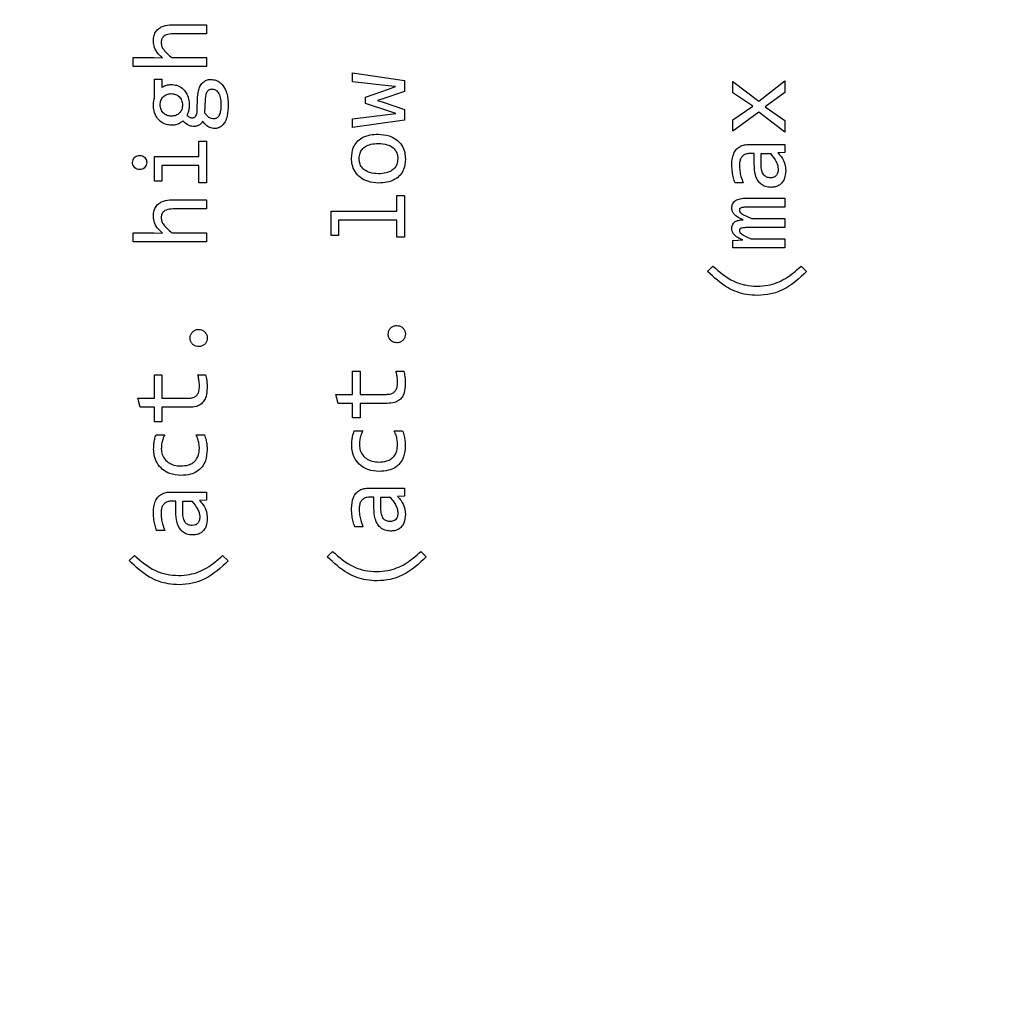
# Model space of a CAD drawing. Header units: millimetres. Extents: x 0 to 420, y 0 to 297.
# Tile 96 of 145: x 211.01 to 214.59, y 168.79 to 172.33. Entities that reach past the tile are written whole.
import ezdxf

# ---------------------------------------------------------------- set-up
doc = ezdxf.new("R2010")
doc.units = ezdxf.units.MM
doc.styles.add('SLDTEXTSTYLE0', font='TXT', dxfattribs={"width": 0.75})
doc.dimstyles.new('SLDDIMSTYLE0', dxfattribs={"dimtxt": 3.5, "dimasz": 3.302, "dimexe": 0, "dimexo": 0.0625, "dimgap": 0.875, "dimtad": 1, "dimlfac": 5, "dimrnd": 1e-09, "dimzin": 12, "dimdsep": 46, "dimtxsty": 'SLDTEXTSTYLE0', "dimsah": 1, "dimcen": 0.09, "dimadec": 0, "dimazin": 3, "dimtfac": 1, "dimtofl": 0, "dimtmove": 0, "dimatfit": 3, "dimfxl": 1, "dimfrac": 2, "dimtolj": 1, "dimtzin": 12, "dimarcsym": 0})

# ---------------------------------------------------------------- blocks, each defined once
blk = doc.blocks.new('_D_5')
at = {"color": 7, "linetype": 'Continuous', "lineweight": 18}
for p, q in [((186.436, 221.3553), (271.0027, 221.3553)), ((270.0027, 160.1553), (270.0027, 221.3553)), ((186.436, 160.1553), (271.0027, 160.1553))]:
    blk.add_line(p, q, dxfattribs=at)
for points in [[(270.0027, 221.3553), (269.4947, 218.0533), (270.5107, 218.0533)], [(270.0027, 160.1553), (270.5107, 163.4573), (269.4947, 163.4573)]]:
    blk.add_solid(points, dxfattribs=at)
at = {"color": 7, "linetype": 'Continuous', "lineweight": 18, "insert": (265.491, 186.8762), "char_height": 3.5, "attachment_point": 1, "rotation": 90, "style": 'SLDTEXTSTYLE0'}
blk.add_mtext('306', dxfattribs=at)

msp = doc.modelspace()

# ---------------------------------------------------------------- linework, layer by layer
at = {"color": 7, "linetype": 'Continuous', "lineweight": 25}
for p, q in [((211.5652, 172.3157), (211.6886, 172.3157)), ((211.6886, 172.3157), (211.6886, 172.2829)), ((211.6886, 172.2829), (211.5679, 172.2829)), ((211.4226, 172.1965), (211.4995, 172.1965)), ((211.4226, 172.1637), (211.4226, 172.1965)), ((211.6886, 172.1637), (211.4226, 172.1637)), ((211.4995, 172.1965), (211.5293, 172.1954)), ((211.5632, 172.1965), (211.6886, 172.1965)), ((211.6886, 172.1965), (211.6886, 172.1637)), ((212.2191, 172.1408), (212.4079, 172.1133)), ((212.2191, 172.1084), (212.2191, 172.1408)), ((211.4998, 172.1178), (211.5264, 172.1178)), ((211.4998, 172.0493), (211.4998, 172.1178)), ((211.5264, 172.1178), (211.5264, 172.0876)), ((212.3484, 172.0937), (212.2191, 172.1084)), ((212.3749, 172.091), (212.3484, 172.0937)), ((212.35, 172.0824), (212.3749, 172.091)), ((212.4079, 172.1133), (212.4079, 172.0736)), ((213.5998, 172.1096), (213.6945, 172.0386)), ((213.5998, 172.069), (213.5998, 172.1096)), ((213.6945, 172.0386), (213.7886, 172.1127)), ((213.7886, 172.1127), (213.7886, 172.0693)), ((212.266, 172.0529), (212.35, 172.0824)), ((212.4079, 172.0736), (212.3288, 172.0463)), ((213.6725, 172.0203), (213.5998, 172.069)), ((213.7886, 172.0693), (213.7168, 172.0181)), ((211.6551, 172.0028), (211.6569, 172.0524)), ((211.6836, 171.9946), (211.6853, 172.044)), ((212.266, 172.0293), (212.266, 172.0529)), ((212.3511, 172.0018), (212.266, 172.0293)), ((212.3288, 172.0463), (212.3097, 172.041)), ((212.3097, 172.041), (212.3299, 172.0346)), ((212.3299, 172.0346), (212.4079, 172.0084)), ((213.5998, 171.9705), (213.6725, 172.0203)), ((212.2191, 171.9746), (212.3473, 171.9903)), ((212.3473, 171.9903), (212.376, 171.9938)), ((212.376, 171.9938), (212.3511, 172.0018)), ((212.4079, 172.0084), (212.4079, 171.9698)), ((213.6939, 171.9987), (213.5998, 171.9287)), ((213.7886, 171.9254), (213.6939, 171.9987)), ((213.7168, 172.0181), (213.7886, 171.9677)), ((212.2191, 171.9427), (212.2191, 171.9746)), ((212.4079, 171.9698), (212.2191, 171.9427)), ((213.5998, 171.9287), (213.5998, 171.9705)), ((213.7886, 171.9677), (213.7886, 171.9254)), ((211.6613, 171.8933), (211.6886, 171.8933)), ((211.6613, 171.8371), (211.6613, 171.8933)), ((211.6886, 171.8933), (211.6886, 171.7418)), ((213.6584, 171.8811), (213.7886, 171.8811)), ((213.7886, 171.8811), (213.7886, 171.8517)), ((213.6776, 171.8482), (213.661, 171.8482)), ((213.6776, 171.809), (213.6776, 171.8482)), ((213.7027, 171.8066), (213.7027, 171.8482)), ((213.7027, 171.8482), (213.7362, 171.8482)), ((213.7886, 171.8517), (213.7633, 171.8511)), ((211.4998, 171.8371), (211.6613, 171.8371)), ((211.4998, 171.748), (211.4998, 171.8371)), ((211.5269, 171.804), (211.5269, 171.748)), ((211.6613, 171.804), (211.5269, 171.804)), ((211.6613, 171.7418), (211.6613, 171.804)), ((211.5269, 171.748), (211.4998, 171.748)), ((211.6886, 171.7418), (211.6613, 171.7418)), ((213.6377, 171.7411), (213.6081, 171.7411)), ((211.5652, 171.6797), (211.6886, 171.6797)), ((211.6886, 171.6797), (211.6886, 171.6469)), ((212.3806, 171.6954), (212.4079, 171.6954)), ((212.3806, 171.6392), (212.3806, 171.6954)), ((212.4079, 171.6954), (212.4079, 171.544)), ((213.6511, 171.686), (213.7886, 171.686)), ((213.7886, 171.686), (213.7886, 171.6532)), ((211.6886, 171.6469), (211.5679, 171.6469)), ((212.1419, 171.6392), (212.3806, 171.6392)), ((212.1419, 171.5502), (212.1419, 171.6392)), ((213.7886, 171.6532), (213.6529, 171.6532)), ((212.1688, 171.6062), (212.1688, 171.5502)), ((212.3806, 171.6062), (212.1688, 171.6062)), ((212.3806, 171.544), (212.3806, 171.6062)), ((213.6672, 171.612), (213.7886, 171.612)), ((213.7886, 171.612), (213.7886, 171.5791)), ((211.4226, 171.5605), (211.4995, 171.5605)), ((211.4226, 171.5276), (211.4226, 171.5605)), ((211.4995, 171.5605), (211.5293, 171.5594)), ((211.5632, 171.5605), (211.6886, 171.5605)), ((211.6886, 171.5605), (211.6886, 171.5276)), ((213.7886, 171.5791), (213.6564, 171.5791)), ((211.6886, 171.5276), (211.4226, 171.5276)), ((212.1688, 171.5502), (212.1419, 171.5502)), ((212.4079, 171.544), (212.3806, 171.544)), ((213.5998, 171.5324), (213.6357, 171.534)), ((213.5998, 171.5051), (213.5998, 171.5324)), ((213.6672, 171.5379), (213.7886, 171.5379)), ((213.7886, 171.5379), (213.7886, 171.5051)), ((213.7886, 171.5051), (213.5998, 171.5051)), ((213.5083, 171.42), (213.5277, 171.439)), ((213.8477, 171.439), (213.8678, 171.4191)), ((212.2191, 171.0581), (212.2466, 171.0581)), ((212.2191, 170.9732), (212.2191, 171.0581)), ((212.2466, 171.0581), (212.2466, 170.9732)), ((212.3771, 171.0581), (212.4053, 171.0581)), ((211.4998, 171.0439), (211.5273, 171.0439)), ((211.4998, 170.959), (211.4998, 171.0439)), ((211.5273, 171.0439), (211.5273, 170.959)), ((211.6578, 171.0439), (211.686, 171.0439)), ((211.4394, 170.959), (211.4998, 170.959)), ((211.4478, 170.9262), (211.4394, 170.959)), ((211.5273, 170.959), (211.6232, 170.959)), ((212.1587, 170.9732), (212.2191, 170.9732)), ((212.1671, 170.9404), (212.1587, 170.9732)), ((212.2466, 170.9732), (212.3425, 170.9732)), ((211.4998, 170.9262), (211.4478, 170.9262)), ((211.4998, 170.8733), (211.4998, 170.9262)), ((211.5273, 170.9262), (211.5273, 170.8733)), ((211.6258, 170.9262), (211.5273, 170.9262)), ((212.2191, 170.9404), (212.1671, 170.9404)), ((212.2191, 170.8875), (212.2191, 170.9404)), ((212.2466, 170.9404), (212.2466, 170.8875)), ((212.3451, 170.9404), (212.2466, 170.9404)), ((212.2466, 170.8875), (212.2191, 170.8875)), ((211.5273, 170.8733), (211.4998, 170.8733)), ((212.2252, 170.8405), (212.2565, 170.8405)), ((212.3705, 170.8405), (212.4009, 170.8405)), ((211.5059, 170.8264), (211.5372, 170.8264)), ((211.6512, 170.8264), (211.6816, 170.8264)), ((212.2777, 170.6325), (212.4079, 170.6325)), ((212.4079, 170.6325), (212.4079, 170.6032)), ((211.5584, 170.6183), (211.6886, 170.6183)), ((211.6886, 170.589), (211.6633, 170.5883)), ((211.6886, 170.6183), (211.6886, 170.589)), ((212.2969, 170.5997), (212.2803, 170.5997)), ((212.2969, 170.5604), (212.2969, 170.5997)), ((212.322, 170.558), (212.322, 170.5997)), ((212.322, 170.5997), (212.3555, 170.5997)), ((212.4079, 170.6032), (212.3826, 170.6025)), ((211.5776, 170.5855), (211.561, 170.5855)), ((211.5776, 170.5462), (211.5776, 170.5855)), ((211.6027, 170.5438), (211.6027, 170.5855)), ((211.6027, 170.5855), (211.6362, 170.5855)), ((212.257, 170.4925), (212.2275, 170.4925)), ((211.5377, 170.4784), (211.5081, 170.4784)), ((211.4083, 170.3693), (211.4277, 170.3882)), ((211.7477, 170.3882), (211.7678, 170.3684)), ((212.1276, 170.3834), (212.147, 170.4024)), ((212.467, 170.4024), (212.4871, 170.3826))]:
    msp.add_line(p, q, dxfattribs=at)
for points, knots in [([(211.4962, 172.2567), (211.4966, 172.2634), (211.4974, 172.2759), (211.5052, 172.2926), (211.5173, 172.3046), (211.5364, 172.3136), (211.553, 172.3156), (211.564, 172.3157), (211.5652, 172.3157)], [0, 0, 0, 0, 0.195334, 0.359178, 0.523502, 0.680072, 0.964292, 1, 1, 1, 1]), ([(211.5679, 172.2829), (211.5591, 172.2825), (211.5471, 172.2819), (211.5339, 172.2744), (211.5277, 172.2671), (211.5248, 172.259), (211.5246, 172.2537), (211.5244, 172.2514)], [0, 0, 0, 0, 0.424511, 0.581582, 0.73965, 0.884378, 1, 1, 1, 1]), ([(211.5293, 172.1954), (211.5243, 172.1998), (211.5124, 172.2105), (211.4983, 172.2312), (211.4969, 172.2486), (211.4962, 172.2567)], [0, 0, 0, 0, 0.278627, 0.66787, 1, 1, 1, 1]), ([(211.5244, 172.2514), (211.5249, 172.2465), (211.5257, 172.2371), (211.5385, 172.2171), (211.5526, 172.2054), (211.5632, 172.1965)], [0, 0, 0, 0, 0.208698, 0.403355, 1, 1, 1, 1]), ([(211.5264, 172.0876), (211.5308, 172.0905), (211.5398, 172.0962), (211.5521, 172.0985), (211.559, 172.0986), (211.5606, 172.0987)], [0, 0, 0, 0, 0.427639, 0.869635, 1, 1, 1, 1]), ([(211.5606, 172.0987), (211.5674, 172.0981), (211.5819, 172.0971), (211.6012, 172.0866), (211.6165, 172.0689), (211.6252, 172.0476), (211.6261, 172.032), (211.6265, 172.0248)], [0, 0, 0, 0, 0.182602, 0.392009, 0.576069, 0.806809, 1, 1, 1, 1]), ([(211.6569, 172.0524), (211.6578, 172.0629), (211.6592, 172.0793), (211.669, 172.0996), (211.6813, 172.1116), (211.6945, 172.1167), (211.7024, 172.117), (211.7052, 172.1172)], [0, 0, 0, 0, 0.348846, 0.542489, 0.73789, 0.906919, 1, 1, 1, 1]), ([(211.7052, 172.1172), (211.7113, 172.1166), (211.7236, 172.1154), (211.7397, 172.106), (211.754, 172.0897), (211.7658, 172.0621), (211.767, 172.0385), (211.7678, 172.0244)], [0, 0, 0, 0, 0.147744, 0.294133, 0.435301, 0.661554, 1, 1, 1, 1]), ([(211.5209, 172.0248), (211.5214, 172.0304), (211.522, 172.0386), (211.5269, 172.0482), (211.5318, 172.0543), (211.5378, 172.0594), (211.5474, 172.0645), (211.5556, 172.0651), (211.5613, 172.0656)], [0, 0, 0, 0, 0.257205, 0.377393, 0.498266, 0.619894, 0.740605, 1, 1, 1, 1]), ([(211.5613, 172.0656), (211.5665, 172.0651), (211.5769, 172.0642), (211.5882, 172.0568), (211.5951, 172.049), (211.6006, 172.0391), (211.6013, 172.0306), (211.6018, 172.0248)], [0, 0, 0, 0, 0.245044, 0.480649, 0.607704, 0.732854, 1, 1, 1, 1]), ([(211.6853, 172.044), (211.6858, 172.0497), (211.6865, 172.0595), (211.6901, 172.0708), (211.6946, 172.077), (211.6987, 172.08), (211.7035, 172.0818), (211.7069, 172.082), (211.7087, 172.0821)], [0, 0, 0, 0, 0.341489, 0.593371, 0.696783, 0.79404, 0.892686, 1, 1, 1, 1]), ([(211.7087, 172.0821), (211.711, 172.082), (211.7154, 172.0817), (211.7216, 172.0793), (211.727, 172.0753), (211.7342, 172.0667), (211.7406, 172.05), (211.7412, 172.035), (211.7415, 172.0266)], [0, 0, 0, 0, 0.094433, 0.184062, 0.274986, 0.372995, 0.649418, 1, 1, 1, 1]), ([(211.4962, 172.0246), (211.4963, 172.0279), (211.4965, 172.0338), (211.4978, 172.042), (211.4991, 172.0469), (211.4998, 172.0493)], [0, 0, 0, 0, 0.400323, 0.698921, 1, 1, 1, 1]), ([(211.5621, 171.9508), (211.5554, 171.9513), (211.5408, 171.9524), (211.5215, 171.9629), (211.5063, 171.9804), (211.4975, 172.0017), (211.4966, 172.0174), (211.4962, 172.0246)], [0, 0, 0, 0, 0.182581, 0.391957, 0.575981, 0.805123, 1, 1, 1, 1]), ([(211.5613, 171.9838), (211.5561, 171.9844), (211.5459, 171.9854), (211.5345, 171.9926), (211.5277, 172.0006), (211.5222, 172.0105), (211.5214, 172.019), (211.5209, 172.0248)], [0, 0, 0, 0, 0.23964, 0.476011, 0.60542, 0.732221, 1, 1, 1, 1]), ([(211.6018, 172.0248), (211.6014, 172.0192), (211.6007, 172.011), (211.5958, 172.0012), (211.591, 171.9951), (211.5849, 171.9901), (211.5752, 171.985), (211.5669, 171.9843), (211.5613, 171.9838)], [0, 0, 0, 0, 0.258046, 0.378014, 0.498268, 0.619285, 0.739788, 1, 1, 1, 1]), ([(211.6265, 172.0248), (211.6263, 172.0196), (211.6258, 172.0103), (211.623, 171.9972), (211.6194, 171.9899), (211.6177, 171.9863)], [0, 0, 0, 0, 0.395831, 0.693555, 1, 1, 1, 1]), ([(211.7415, 172.0266), (211.7413, 172.0189), (211.741, 172.0055), (211.7371, 171.99), (211.7319, 171.9813), (211.7274, 171.977), (211.7219, 171.9743), (211.718, 171.9741), (211.716, 171.9739)], [0, 0, 0, 0, 0.356167, 0.62052, 0.725239, 0.818077, 0.906721, 1, 1, 1, 1]), ([(211.7678, 172.0244), (211.7673, 172.0109), (211.7665, 171.9901), (211.7583, 171.9651), (211.7489, 171.9508), (211.7376, 171.9426), (211.7273, 171.9394), (211.721, 171.9392), (211.7188, 171.9391)], [0, 0, 0, 0, 0.366264, 0.567378, 0.711943, 0.826641, 0.941161, 1, 1, 1, 1]), ([(211.6177, 171.9863), (211.6207, 171.9842), (211.6252, 171.9811), (211.6322, 171.978), (211.6361, 171.9778), (211.6382, 171.9777)], [0, 0, 0, 0, 0.480459, 0.73154, 1, 1, 1, 1]), ([(211.6382, 171.9777), (211.6396, 171.9778), (211.6425, 171.978), (211.6468, 171.9806), (211.651, 171.9854), (211.6543, 171.9931), (211.6548, 171.9994), (211.6551, 172.0028)], [0, 0, 0, 0, 0.129792, 0.259751, 0.436276, 0.69413, 1, 1, 1, 1]), ([(211.716, 171.9739), (211.7131, 171.9741), (211.7074, 171.9745), (211.6989, 171.978), (211.6907, 171.9848), (211.6861, 171.9911), (211.6836, 171.9946)], [0, 0, 0, 0, 0.2130156, 0.4225059, 0.6755684, 1, 1, 1, 1]), ([(211.6027, 171.9658), (211.5994, 171.9632), (211.5916, 171.9572), (211.5776, 171.9514), (211.567, 171.951), (211.5621, 171.9508)], [0, 0, 0, 0, 0.283368, 0.669349, 1, 1, 1, 1]), ([(211.6441, 171.9464), (211.6388, 171.9469), (211.6263, 171.9481), (211.613, 171.9573), (211.6051, 171.9638), (211.6027, 171.9658)], [0, 0, 0, 0, 0.338786, 0.800442, 1, 1, 1, 1]), ([(211.6748, 171.9653), (211.6731, 171.9623), (211.6699, 171.9565), (211.6614, 171.9502), (211.6525, 171.9469), (211.6465, 171.9465), (211.6441, 171.9464)], [0, 0, 0, 0, 0.266813, 0.520588, 0.814753, 1, 1, 1, 1]), ([(211.7188, 171.9391), (211.7128, 171.9396), (211.7013, 171.9406), (211.686, 171.9508), (211.6787, 171.9602), (211.6748, 171.9653)], [0, 0, 0, 0, 0.332618, 0.639597, 1, 1, 1, 1]), ([(212.2156, 171.8316), (212.2166, 171.8443), (212.2183, 171.8652), (212.2337, 171.8905), (212.2549, 171.9075), (212.2821, 171.9169), (212.3023, 171.9178), (212.3119, 171.9182)], [0, 0, 0, 0, 0.257553, 0.422803, 0.588327, 0.804248, 1, 1, 1, 1]), ([(212.3119, 171.9182), (212.3254, 171.9172), (212.3489, 171.9155), (212.3794, 171.9001), (212.3991, 171.8785), (212.4098, 171.853), (212.4108, 171.8358), (212.4113, 171.8276)], [0, 0, 0, 0, 0.267715, 0.463608, 0.660669, 0.837727, 1, 1, 1, 1]), ([(212.2433, 171.8296), (212.2439, 171.8364), (212.2449, 171.8484), (212.2535, 171.8637), (212.267, 171.8753), (212.2875, 171.8835), (212.3041, 171.8843), (212.3134, 171.8847)], [0, 0, 0, 0, 0.201381, 0.354526, 0.507688, 0.724035, 1, 1, 1, 1]), ([(212.3134, 171.8847), (212.3242, 171.8841), (212.3414, 171.883), (212.3632, 171.8727), (212.3765, 171.8592), (212.3829, 171.8437), (212.3833, 171.8338), (212.3835, 171.8296)], [0, 0, 0, 0, 0.320275, 0.512015, 0.705286, 0.875227, 1, 1, 1, 1]), ([(213.5962, 171.8072), (213.5971, 171.821), (213.5983, 171.8408), (213.6116, 171.8633), (213.6257, 171.8745), (213.642, 171.8803), (213.653, 171.8808), (213.6584, 171.8811)], [0, 0, 0, 0, 0.370371, 0.534357, 0.699216, 0.852656, 1, 1, 1, 1]), ([(211.4204, 171.8155), (211.4208, 171.8189), (211.4214, 171.8252), (211.4267, 171.8331), (211.4336, 171.8386), (211.4405, 171.841), (211.4448, 171.8412), (211.4462, 171.8412)], [0, 0, 0, 0, 0.25204, 0.466126, 0.681606, 0.896914, 1, 1, 1, 1]), ([(211.4462, 171.8412), (211.4496, 171.8409), (211.456, 171.8402), (211.4639, 171.835), (211.4694, 171.8281), (211.4718, 171.8211), (211.4719, 171.8169), (211.472, 171.8155)], [0, 0, 0, 0, 0.2523914, 0.4681992, 0.682399, 0.8965411, 1, 1, 1, 1]), ([(213.661, 171.8482), (213.656, 171.8478), (213.6473, 171.8471), (213.6364, 171.8406), (213.6287, 171.8313), (213.6246, 171.8187), (213.6242, 171.8095), (213.624, 171.8048)], [0, 0, 0, 0, 0.229435, 0.401206, 0.573075, 0.781091, 1, 1, 1, 1]), ([(213.7362, 171.8482), (213.7442, 171.8384), (213.7553, 171.8248), (213.7633, 171.8046), (213.7642, 171.7956), (213.7646, 171.7916)], [0, 0, 0, 0, 0.583983, 0.811532, 1, 1, 1, 1]), ([(213.7633, 171.8511), (213.7678, 171.8461), (213.7788, 171.834), (213.79, 171.8117), (213.7913, 171.7942), (213.7919, 171.7863)], [0, 0, 0, 0, 0.276394, 0.676032, 1, 1, 1, 1]), ([(211.4462, 171.7897), (211.4428, 171.79), (211.4365, 171.7907), (211.4286, 171.7959), (211.4231, 171.8028), (211.4207, 171.8098), (211.4205, 171.8141), (211.4204, 171.8155)], [0, 0, 0, 0, 0.252005, 0.466123, 0.681626, 0.896911, 1, 1, 1, 1]), ([(211.472, 171.8155), (211.4716, 171.812), (211.471, 171.8057), (211.4658, 171.7978), (211.4589, 171.7924), (211.4519, 171.7899), (211.4476, 171.7897), (211.4462, 171.7897)], [0, 0, 0, 0, 0.252119, 0.466273, 0.681987, 0.893273, 1, 1, 1, 1]), ([(212.3145, 171.741), (212.3009, 171.742), (212.2774, 171.7438), (212.2471, 171.7594), (212.2274, 171.7812), (212.2169, 171.8066), (212.216, 171.8236), (212.2156, 171.8316)], [0, 0, 0, 0, 0.268504, 0.465092, 0.662731, 0.841002, 1, 1, 1, 1]), ([(212.3134, 171.7745), (212.3026, 171.7752), (212.2854, 171.7762), (212.2636, 171.7865), (212.2504, 171.8001), (212.2439, 171.8156), (212.2435, 171.8254), (212.2433, 171.8296)], [0, 0, 0, 0, 0.320307, 0.512047, 0.705299, 0.875241, 1, 1, 1, 1]), ([(212.3835, 171.8296), (212.383, 171.8228), (212.382, 171.8108), (212.3734, 171.7957), (212.36, 171.7841), (212.3394, 171.7758), (212.3228, 171.775), (212.3134, 171.7745)], [0, 0, 0, 0, 0.201281, 0.353797, 0.506264, 0.72175, 1, 1, 1, 1]), ([(212.4113, 171.8276), (212.4102, 171.8149), (212.4085, 171.794), (212.3931, 171.7688), (212.372, 171.7519), (212.3446, 171.7424), (212.3242, 171.7415), (212.3145, 171.741)], [0, 0, 0, 0, 0.256889, 0.421169, 0.585654, 0.801733, 1, 1, 1, 1]), ([(213.6081, 171.7411), (213.6061, 171.7475), (213.6019, 171.7601), (213.5974, 171.7823), (213.5967, 171.7981), (213.5962, 171.8072)], [0, 0, 0, 0, 0.296765, 0.593623, 1, 1, 1, 1]), ([(213.624, 171.8048), (213.6243, 171.7981), (213.6248, 171.7847), (213.6295, 171.7633), (213.6348, 171.7491), (213.6377, 171.7411)], [0, 0, 0, 0, 0.306042, 0.612031, 1, 1, 1, 1]), ([(213.7382, 171.7252), (213.7314, 171.7258), (213.7189, 171.7267), (213.7027, 171.7357), (213.6897, 171.7501), (213.6791, 171.7749), (213.6782, 171.7959), (213.6776, 171.809)], [0, 0, 0, 0, 0.173723, 0.318793, 0.463573, 0.665155, 1, 1, 1, 1]), ([(213.7371, 171.7598), (213.7345, 171.76), (213.7296, 171.7602), (213.7227, 171.7623), (213.7167, 171.7659), (213.7116, 171.771), (213.7076, 171.7778), (213.7034, 171.7896), (213.703, 171.7995), (213.7027, 171.8066)], [0, 0, 0, 0, 0.116499, 0.223425, 0.326261, 0.431125, 0.549882, 0.681588, 1, 1, 1, 1]), ([(213.7646, 171.7916), (213.7643, 171.7867), (213.7639, 171.7797), (213.7602, 171.7716), (213.7567, 171.7671), (213.7525, 171.7637), (213.7462, 171.7605), (213.7408, 171.7601), (213.7371, 171.7598)], [0, 0, 0, 0, 0.30439, 0.43455, 0.557584, 0.663023, 0.76897, 1, 1, 1, 1]), ([(213.7919, 171.7863), (213.7912, 171.7757), (213.79, 171.7597), (213.779, 171.741), (213.7665, 171.731), (213.7522, 171.726), (213.7427, 171.7255), (213.7382, 171.7252)], [0, 0, 0, 0, 0.340441, 0.514986, 0.690714, 0.850952, 1, 1, 1, 1]), ([(211.4962, 171.6206), (211.4966, 171.6274), (211.4974, 171.6398), (211.5052, 171.6565), (211.5173, 171.6686), (211.5364, 171.6776), (211.553, 171.6796), (211.564, 171.6797), (211.5652, 171.6797)], [0, 0, 0, 0, 0.195335, 0.35918, 0.523493, 0.680071, 0.964292, 1, 1, 1, 1]), ([(213.5962, 171.6503), (213.5964, 171.6531), (213.5967, 171.6585), (213.5993, 171.666), (213.6038, 171.6724), (213.6126, 171.6796), (213.6289, 171.6852), (213.6431, 171.6857), (213.6511, 171.686)], [0, 0, 0, 0, 0.113756, 0.217829, 0.319081, 0.424911, 0.673887, 1, 1, 1, 1]), ([(211.5679, 171.6469), (211.5591, 171.6464), (211.5471, 171.6459), (211.5339, 171.6383), (211.5277, 171.6311), (211.5248, 171.623), (211.5246, 171.6177), (211.5244, 171.6153)], [0, 0, 0, 0, 0.4245, 0.581568, 0.739632, 0.884356, 1, 1, 1, 1]), ([(213.6372, 171.6071), (213.6312, 171.6099), (213.619, 171.6156), (213.6049, 171.6258), (213.5972, 171.6385), (213.5966, 171.6463), (213.5962, 171.6503)], [0, 0, 0, 0, 0.316245, 0.635736, 0.810003, 1, 1, 1, 1]), ([(213.6529, 171.6532), (213.6482, 171.6531), (213.6413, 171.653), (213.6327, 171.6517), (213.6281, 171.6501), (213.6253, 171.648), (213.6239, 171.6455), (213.6236, 171.6435), (213.6236, 171.6423), (213.6236, 171.6422)], [0, 0, 0, 0, 0.408583, 0.594642, 0.749866, 0.823395, 0.897781, 0.988773, 1, 1, 1, 1]), ([(213.6236, 171.6422), (213.6237, 171.641), (213.6239, 171.6386), (213.6266, 171.6341), (213.6389, 171.6245), (213.6537, 171.6184), (213.6657, 171.6127), (213.6672, 171.612)], [0, 0, 0, 0, 0.06509, 0.130105, 0.275726, 0.908184, 1, 1, 1, 1]), ([(211.5293, 171.5594), (211.5243, 171.5638), (211.5124, 171.5745), (211.4983, 171.5951), (211.4969, 171.6126), (211.4962, 171.6206)], [0, 0, 0, 0, 0.278611, 0.667851, 1, 1, 1, 1]), ([(211.5244, 171.6153), (211.5249, 171.6105), (211.5257, 171.601), (211.5385, 171.5811), (211.5526, 171.5693), (211.5632, 171.5605)], [0, 0, 0, 0, 0.208681, 0.403342, 1, 1, 1, 1]), ([(213.5962, 171.5758), (213.5965, 171.58), (213.5971, 171.5871), (213.6021, 171.5958), (213.6095, 171.6021), (213.6216, 171.6065), (213.6314, 171.6069), (213.6372, 171.6071)], [0, 0, 0, 0, 0.21307, 0.357272, 0.501572, 0.700906, 1, 1, 1, 1]), ([(213.6357, 171.534), (213.6297, 171.5369), (213.6177, 171.5428), (213.6036, 171.5531), (213.597, 171.5655), (213.5965, 171.5725), (213.5962, 171.5758)], [0, 0, 0, 0, 0.3282004, 0.6600311, 0.837054, 1, 1, 1, 1]), ([(213.6564, 171.5791), (213.6519, 171.5791), (213.6429, 171.5789), (213.6327, 171.578), (213.6269, 171.5753), (213.625, 171.5735), (213.6238, 171.571), (213.6236, 171.569), (213.6236, 171.5679)], [0, 0, 0, 0, 0.352806, 0.707324, 0.788034, 0.848814, 0.90986, 1, 1, 1, 1]), ([(213.6236, 171.5679), (213.6237, 171.5667), (213.6239, 171.5643), (213.6266, 171.5599), (213.639, 171.5501), (213.6537, 171.5438), (213.6658, 171.5385), (213.6672, 171.5379)], [0, 0, 0, 0, 0.064611, 0.128961, 0.276238, 0.918743, 1, 1, 1, 1]), ([(213.6899, 171.3325), (213.6765, 171.3332), (213.6393, 171.3352), (213.5725, 171.3596), (213.5316, 171.3981), (213.5083, 171.42)], [0, 0, 0, 0, 0.194007, 0.539774, 1, 1, 1, 1]), ([(213.5277, 171.439), (213.5516, 171.4183), (213.5866, 171.3882), (213.6443, 171.3687), (213.6731, 171.3669), (213.6875, 171.366)], [0, 0, 0, 0, 0.520453, 0.760314, 1, 1, 1, 1]), ([(213.6875, 171.366), (213.7009, 171.3668), (213.7369, 171.3689), (213.7944, 171.3918), (213.8295, 171.4229), (213.8477, 171.439)], [0, 0, 0, 0, 0.222901, 0.598326, 1, 1, 1, 1]), ([(213.8678, 171.4191), (213.8413, 171.3947), (213.8027, 171.3592), (213.738, 171.3357), (213.7059, 171.3336), (213.6899, 171.3325)], [0, 0, 0, 0, 0.525722, 0.7638, 1, 1, 1, 1]), ([(211.6294, 171.1779), (211.6297, 171.1813), (211.6303, 171.1882), (211.6355, 171.1975), (211.6434, 171.2047), (211.6523, 171.2086), (211.6583, 171.209), (211.6609, 171.2092)], [0, 0, 0, 0, 0.205923, 0.418768, 0.634166, 0.845751, 1, 1, 1, 1]), ([(211.6609, 171.2092), (211.6643, 171.2089), (211.6711, 171.2082), (211.6803, 171.203), (211.6874, 171.1952), (211.6914, 171.1863), (211.6918, 171.1803), (211.6919, 171.1779)], [0, 0, 0, 0, 0.2077853, 0.4177768, 0.6331542, 0.8487274, 1, 1, 1, 1]), ([(212.3487, 171.1921), (212.349, 171.1954), (212.3496, 171.2023), (212.3548, 171.2117), (212.3627, 171.2189), (212.3716, 171.2228), (212.3776, 171.2232), (212.3802, 171.2233)], [0, 0, 0, 0, 0.205927, 0.418751, 0.634154, 0.845744, 1, 1, 1, 1]), ([(212.3802, 171.2233), (212.3836, 171.223), (212.3904, 171.2224), (212.3996, 171.2171), (212.4067, 171.2094), (212.4107, 171.2005), (212.4111, 171.1945), (212.4113, 171.1921)], [0, 0, 0, 0, 0.207789, 0.417834, 0.633169, 0.848765, 1, 1, 1, 1]), ([(211.6609, 171.1466), (211.6575, 171.1469), (211.6505, 171.1475), (211.641, 171.1527), (211.6338, 171.1606), (211.6298, 171.1695), (211.6295, 171.1755), (211.6294, 171.1779)], [0, 0, 0, 0, 0.205613, 0.424852, 0.638606, 0.853268, 1, 1, 1, 1]), ([(211.6919, 171.1779), (211.6917, 171.1745), (211.6911, 171.1675), (211.6858, 171.1583), (211.6779, 171.1511), (211.6691, 171.1471), (211.6632, 171.1467), (211.6609, 171.1466)], [0, 0, 0, 0, 0.207466, 0.423899, 0.637466, 0.856197, 1, 1, 1, 1]), ([(212.3802, 171.1608), (212.3768, 171.161), (212.3698, 171.1616), (212.3603, 171.1669), (212.3531, 171.1748), (212.3492, 171.1837), (212.3488, 171.1896), (212.3487, 171.1921)], [0, 0, 0, 0, 0.205609, 0.424843, 0.638614, 0.853271, 1, 1, 1, 1]), ([(212.4113, 171.1921), (212.411, 171.1887), (212.4104, 171.1817), (212.4051, 171.1724), (212.3972, 171.1652), (212.3884, 171.1613), (212.3825, 171.1609), (212.3802, 171.1608)], [0, 0, 0, 0, 0.207463, 0.423892, 0.637455, 0.856138, 1, 1, 1, 1]), ([(212.3828, 171.016), (212.3827, 171.0193), (212.3825, 171.028), (212.3807, 171.0421), (212.3783, 171.0527), (212.3771, 171.0581)], [0, 0, 0, 0, 0.235102, 0.616162, 1, 1, 1, 1]), ([(212.4053, 171.0581), (212.4067, 171.0515), (212.4091, 171.0405), (212.4103, 171.0247), (212.4105, 171.0155), (212.4106, 171.0109)], [0, 0, 0, 0, 0.421419, 0.710174, 1, 1, 1, 1]), ([(211.6635, 171.0018), (211.6634, 171.0051), (211.6632, 171.0139), (211.6613, 171.028), (211.659, 171.0386), (211.6578, 171.0439)], [0, 0, 0, 0, 0.235101, 0.616173, 1, 1, 1, 1]), ([(211.686, 171.0439), (211.6874, 171.0373), (211.6898, 171.0263), (211.691, 171.0105), (211.6912, 171.0013), (211.6913, 170.9967)], [0, 0, 0, 0, 0.4214343, 0.7101848, 1, 1, 1, 1]), ([(211.6232, 170.959), (211.6288, 170.9594), (211.6381, 170.9599), (211.6498, 170.9656), (211.6576, 170.9741), (211.6628, 170.9866), (211.6632, 170.9963), (211.6635, 171.0018)], [0, 0, 0, 0, 0.249874, 0.409035, 0.568989, 0.754562, 1, 1, 1, 1]), ([(211.6913, 170.9967), (211.6907, 170.9862), (211.6899, 170.9696), (211.6805, 170.9486), (211.6679, 170.936), (211.6491, 170.9275), (211.6348, 170.9267), (211.6258, 170.9262)], [0, 0, 0, 0, 0.284254, 0.448345, 0.613838, 0.757992, 1, 1, 1, 1]), ([(212.3425, 170.9732), (212.3481, 170.9735), (212.3574, 170.9741), (212.3691, 170.9798), (212.3769, 170.9882), (212.3821, 171.0008), (212.3826, 171.0104), (212.3828, 171.016)], [0, 0, 0, 0, 0.249913, 0.409061, 0.568981, 0.754589, 1, 1, 1, 1]), ([(212.4106, 171.0109), (212.41, 171.0004), (212.4092, 170.9838), (212.3998, 170.9628), (212.3872, 170.9502), (212.3684, 170.9417), (212.3541, 170.9409), (212.3451, 170.9404)], [0, 0, 0, 0, 0.284264, 0.448353, 0.613845, 0.757996, 1, 1, 1, 1]), ([(212.2164, 170.7885), (212.2166, 170.7952), (212.217, 170.8073), (212.2198, 170.8249), (212.2234, 170.8353), (212.2252, 170.8405)], [0, 0, 0, 0, 0.377586, 0.686097, 1, 1, 1, 1]), ([(212.2565, 170.8405), (212.254, 170.8349), (212.249, 170.8241), (212.2449, 170.8067), (212.2444, 170.7951), (212.2442, 170.7892)], [0, 0, 0, 0, 0.345676, 0.668677, 1, 1, 1, 1]), ([(212.3826, 170.7905), (212.3823, 170.7965), (212.3818, 170.8081), (212.3775, 170.825), (212.3728, 170.8353), (212.3705, 170.8405)], [0, 0, 0, 0, 0.347833, 0.670051, 1, 1, 1, 1]), ([(212.4009, 170.8405), (212.403, 170.8342), (212.407, 170.8223), (212.41, 170.8041), (212.4104, 170.7924), (212.4106, 170.7865)], [0, 0, 0, 0, 0.3635866, 0.6796821, 1, 1, 1, 1]), ([(211.4971, 170.7743), (211.4973, 170.781), (211.4977, 170.7932), (211.5005, 170.8107), (211.5041, 170.8211), (211.5059, 170.8264)], [0, 0, 0, 0, 0.377599, 0.686112, 1, 1, 1, 1]), ([(211.5372, 170.8264), (211.5346, 170.8208), (211.5297, 170.81), (211.5256, 170.7925), (211.5251, 170.7809), (211.5249, 170.775)], [0, 0, 0, 0, 0.345636, 0.668671, 1, 1, 1, 1]), ([(211.6633, 170.7763), (211.663, 170.7824), (211.6624, 170.794), (211.6582, 170.8109), (211.6535, 170.8212), (211.6512, 170.8264)], [0, 0, 0, 0, 0.347834, 0.670054, 1, 1, 1, 1]), ([(211.6816, 170.8264), (211.6837, 170.82), (211.6877, 170.8082), (211.6907, 170.7899), (211.6911, 170.7783), (211.6913, 170.7724)], [0, 0, 0, 0, 0.363606, 0.679705, 1, 1, 1, 1]), ([(211.5961, 170.6791), (211.5824, 170.6803), (211.5586, 170.6823), (211.5284, 170.6995), (211.5088, 170.7227), (211.4985, 170.749), (211.4976, 170.7665), (211.4971, 170.7743)], [0, 0, 0, 0, 0.2637766, 0.4615996, 0.6601295, 0.846593, 1, 1, 1, 1]), ([(211.5249, 170.775), (211.5255, 170.7682), (211.5268, 170.7546), (211.5372, 170.7367), (211.5525, 170.7234), (211.5723, 170.7147), (211.587, 170.7138), (211.595, 170.7133)], [0, 0, 0, 0, 0.194764, 0.389028, 0.578665, 0.771786, 1, 1, 1, 1]), ([(211.595, 170.7133), (211.6049, 170.7138), (211.6209, 170.7147), (211.6413, 170.7244), (211.6539, 170.7376), (211.662, 170.7555), (211.6628, 170.7688), (211.6633, 170.7763)], [0, 0, 0, 0, 0.279331, 0.452133, 0.625992, 0.786545, 1, 1, 1, 1]), ([(211.6913, 170.7724), (211.6904, 170.7587), (211.6889, 170.7364), (211.6739, 170.7088), (211.6546, 170.6918), (211.6278, 170.6808), (211.6079, 170.6798), (211.5961, 170.6791)], [0, 0, 0, 0, 0.267226, 0.436806, 0.606966, 0.767683, 1, 1, 1, 1]), ([(212.3154, 170.6933), (212.3018, 170.6944), (212.2779, 170.6964), (212.2477, 170.7137), (212.2281, 170.7369), (212.2178, 170.7632), (212.2169, 170.7806), (212.2164, 170.7885)], [0, 0, 0, 0, 0.2637767, 0.4616058, 0.660137, 0.8466017, 1, 1, 1, 1]), ([(212.2442, 170.7892), (212.2448, 170.7824), (212.2461, 170.7688), (212.2565, 170.7509), (212.2718, 170.7376), (212.2916, 170.7289), (212.3063, 170.728), (212.3143, 170.7275)], [0, 0, 0, 0, 0.194777, 0.389028, 0.578665, 0.771785, 1, 1, 1, 1]), ([(212.3143, 170.7275), (212.3242, 170.728), (212.3403, 170.7289), (212.3606, 170.7385), (212.3732, 170.7518), (212.3813, 170.7697), (212.3821, 170.7829), (212.3826, 170.7905)], [0, 0, 0, 0, 0.279334, 0.452162, 0.625991, 0.786558, 1, 1, 1, 1]), ([(212.4106, 170.7865), (212.4097, 170.7729), (212.4082, 170.7506), (212.3932, 170.723), (212.3739, 170.706), (212.3471, 170.695), (212.3272, 170.6939), (212.3154, 170.6933)], [0, 0, 0, 0, 0.267219, 0.436799, 0.606967, 0.767681, 1, 1, 1, 1]), ([(212.2156, 170.5587), (212.2164, 170.5724), (212.2176, 170.5923), (212.2309, 170.6148), (212.245, 170.626), (212.2613, 170.6317), (212.2723, 170.6322), (212.2777, 170.6325)], [0, 0, 0, 0, 0.37037, 0.534356, 0.699215, 0.852655, 1, 1, 1, 1]), ([(211.4962, 170.5445), (211.4971, 170.5582), (211.4983, 170.5781), (211.5116, 170.6006), (211.5257, 170.6118), (211.542, 170.6176), (211.553, 170.6181), (211.5584, 170.6183)], [0, 0, 0, 0, 0.370358, 0.534355, 0.699214, 0.852629, 1, 1, 1, 1]), ([(211.6633, 170.5883), (211.6678, 170.5834), (211.6788, 170.5713), (211.69, 170.549), (211.6913, 170.5314), (211.6919, 170.5235)], [0, 0, 0, 0, 0.276382, 0.676018, 1, 1, 1, 1]), ([(212.2803, 170.5997), (212.2754, 170.5992), (212.2666, 170.5985), (212.2557, 170.592), (212.248, 170.5827), (212.2439, 170.5702), (212.2435, 170.561), (212.2433, 170.5562)], [0, 0, 0, 0, 0.229433, 0.401186, 0.573081, 0.781097, 1, 1, 1, 1]), ([(212.3555, 170.5997), (212.3599, 170.5946), (212.3679, 170.5852), (212.3765, 170.5707), (212.3824, 170.5569), (212.3834, 170.5477), (212.3839, 170.543)], [0, 0, 0, 0, 0.310177, 0.572631, 0.782054, 1, 1, 1, 1]), ([(212.3826, 170.6025), (212.3871, 170.5976), (212.3981, 170.5855), (212.4093, 170.5631), (212.4106, 170.5456), (212.4113, 170.5377)], [0, 0, 0, 0, 0.2763947, 0.6760156, 1, 1, 1, 1]), ([(211.561, 170.5855), (211.556, 170.5851), (211.5473, 170.5844), (211.5364, 170.5778), (211.5287, 170.5685), (211.5246, 170.556), (211.5242, 170.5468), (211.524, 170.5421)], [0, 0, 0, 0, 0.229437, 0.401194, 0.573091, 0.781089, 1, 1, 1, 1]), ([(211.6362, 170.5855), (211.6442, 170.5757), (211.6553, 170.5621), (211.6633, 170.5418), (211.6642, 170.5329), (211.6646, 170.5288)], [0, 0, 0, 0, 0.583992, 0.811529, 1, 1, 1, 1]), ([(212.2275, 170.4925), (212.2254, 170.4989), (212.2212, 170.5116), (212.2168, 170.5337), (212.216, 170.5495), (212.2156, 170.5587)], [0, 0, 0, 0, 0.296741, 0.593609, 1, 1, 1, 1]), ([(212.2433, 170.5562), (212.2436, 170.5495), (212.2441, 170.5362), (212.2489, 170.5147), (212.2541, 170.5005), (212.257, 170.4925)], [0, 0, 0, 0, 0.30603, 0.612053, 1, 1, 1, 1]), ([(212.3575, 170.4767), (212.3507, 170.4772), (212.3382, 170.4781), (212.322, 170.4872), (212.309, 170.5015), (212.2984, 170.5264), (212.2975, 170.5473), (212.2969, 170.5604)], [0, 0, 0, 0, 0.173697, 0.318791, 0.463554, 0.665137, 1, 1, 1, 1]), ([(212.3564, 170.5113), (212.3521, 170.5116), (212.3446, 170.5122), (212.3353, 170.5177), (212.3281, 170.526), (212.3228, 170.5398), (212.3223, 170.5512), (212.322, 170.558)], [0, 0, 0, 0, 0.193402, 0.338187, 0.482806, 0.690677, 1, 1, 1, 1]), ([(211.5081, 170.4784), (211.5061, 170.4847), (211.5019, 170.4974), (211.4974, 170.5195), (211.4967, 170.5353), (211.4962, 170.5445)], [0, 0, 0, 0, 0.296768, 0.593619, 1, 1, 1, 1]), ([(211.524, 170.5421), (211.5243, 170.5354), (211.5248, 170.522), (211.5295, 170.5006), (211.5348, 170.4863), (211.5377, 170.4784)], [0, 0, 0, 0, 0.306042, 0.612031, 1, 1, 1, 1]), ([(211.6382, 170.4625), (211.6314, 170.463), (211.6189, 170.464), (211.6027, 170.473), (211.5897, 170.4873), (211.5791, 170.5122), (211.5781, 170.5332), (211.5776, 170.5462)], [0, 0, 0, 0, 0.173724, 0.31879, 0.463554, 0.665149, 1, 1, 1, 1]), ([(211.6371, 170.4971), (211.6345, 170.4972), (211.6296, 170.4974), (211.6227, 170.4996), (211.6167, 170.5032), (211.6116, 170.5083), (211.6076, 170.515), (211.6034, 170.5269), (211.603, 170.5368), (211.6027, 170.5438)], [0, 0, 0, 0, 0.116538, 0.223459, 0.32629, 0.431133, 0.549904, 0.681604, 1, 1, 1, 1]), ([(211.6646, 170.5288), (211.6643, 170.524), (211.6639, 170.517), (211.6602, 170.5088), (211.6567, 170.5043), (211.6525, 170.501), (211.6462, 170.4978), (211.6408, 170.4974), (211.6371, 170.4971)], [0, 0, 0, 0, 0.304405, 0.4346, 0.557616, 0.663012, 0.769021, 1, 1, 1, 1]), ([(211.6919, 170.5235), (211.6912, 170.513), (211.69, 170.4969), (211.679, 170.4783), (211.6665, 170.4682), (211.6522, 170.4633), (211.6427, 170.4628), (211.6382, 170.4625)], [0, 0, 0, 0, 0.340428, 0.514975, 0.690681, 0.85095, 1, 1, 1, 1]), ([(212.3839, 170.543), (212.3837, 170.5384), (212.3833, 170.5308), (212.3786, 170.521), (212.3722, 170.5149), (212.3643, 170.5118), (212.359, 170.5114), (212.3564, 170.5113)], [0, 0, 0, 0, 0.2880642, 0.4776161, 0.6685403, 0.8339834, 1, 1, 1, 1]), ([(212.4113, 170.5377), (212.4105, 170.5271), (212.4093, 170.5111), (212.3983, 170.4925), (212.3859, 170.4824), (212.3715, 170.4774), (212.3621, 170.4769), (212.3575, 170.4767)], [0, 0, 0, 0, 0.340432, 0.514992, 0.690683, 0.850955, 1, 1, 1, 1]), ([(211.4277, 170.3882), (211.4516, 170.3676), (211.4866, 170.3375), (211.5443, 170.3179), (211.5731, 170.3162), (211.5875, 170.3153)], [0, 0, 0, 0, 0.520459, 0.760301, 1, 1, 1, 1]), ([(211.5875, 170.3153), (211.6009, 170.3161), (211.6369, 170.3182), (211.6944, 170.3411), (211.7295, 170.3722), (211.7477, 170.3882)], [0, 0, 0, 0, 0.222905, 0.59832, 1, 1, 1, 1]), ([(212.3092, 170.296), (212.2958, 170.2967), (212.2586, 170.2987), (212.1918, 170.3231), (212.151, 170.3615), (212.1276, 170.3834)], [0, 0, 0, 0, 0.194007, 0.539774, 1, 1, 1, 1]), ([(212.147, 170.4024), (212.1709, 170.3818), (212.2059, 170.3517), (212.2636, 170.3321), (212.2924, 170.3303), (212.3068, 170.3295)], [0, 0, 0, 0, 0.5204522, 0.7602972, 1, 1, 1, 1]), ([(212.3068, 170.3295), (212.3202, 170.3302), (212.3562, 170.3324), (212.4137, 170.3552), (212.4489, 170.3863), (212.467, 170.4024)], [0, 0, 0, 0, 0.222903, 0.598335, 1, 1, 1, 1]), ([(212.4871, 170.3826), (212.4606, 170.3582), (212.4221, 170.3227), (212.3573, 170.2991), (212.3252, 170.297), (212.3092, 170.296)], [0, 0, 0, 0, 0.525721, 0.763801, 1, 1, 1, 1]), ([(211.5899, 170.2818), (211.5765, 170.2825), (211.5393, 170.2845), (211.4725, 170.3089), (211.4316, 170.3473), (211.4083, 170.3693)], [0, 0, 0, 0, 0.193995, 0.539779, 1, 1, 1, 1]), ([(211.7678, 170.3684), (211.7413, 170.344), (211.7027, 170.3085), (211.638, 170.285), (211.6059, 170.2828), (211.5899, 170.2818)], [0, 0, 0, 0, 0.525715, 0.763803, 1, 1, 1, 1])]:
    msp.add_open_spline(points, degree=3, knots=knots, dxfattribs=at)

# ---------------------------------------------------------------- dimensions: what is measured, and where the dimension line sits
at = {"color": 7, "linetype": 'Continuous', "lineweight": 18}
dim = msp.add_linear_dim(base=(270.0027, 221.3553), p1=(185.436, 160.1553), p2=(185.436, 221.3553), angle=90, dimstyle='SLDDIMSTYLE0', dxfattribs=at)
dim.commit()
dim.dimension.update_dxf_attribs({"geometry": '_D_5', "text_midpoint": (270.0027, 190.7553), "dimtype": 160})

doc.saveas('drawing.dxf')
